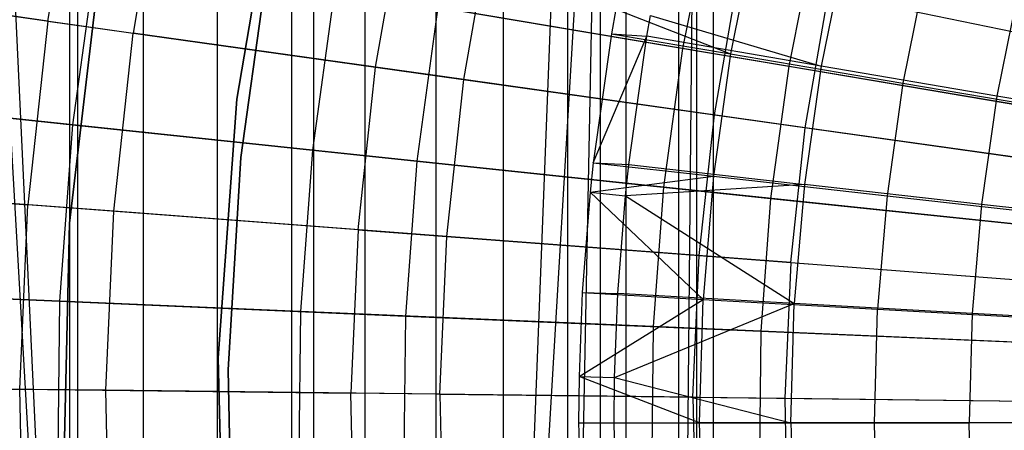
# Model space of a CAD drawing. Extents: x -8.3 to 8.8, y -6 to 6.
# Tile 55 of 177: x -2.6 to -1.6, y 0 to 0.4. Entities that reach past the tile are written whole.
import ezdxf

# ---------------------------------------------------------------- set-up
doc = ezdxf.new("R2010")
doc.units = 0
doc.header["$LTSCALE"] = 2.54
doc.layers.get('0').update_dxf_attribs({"linetype": 'CONTINUOUS'})

# ---------------------------------------------------------------- blocks, each defined once
blk = doc.blocks.new('DROPS_COLOR_A_STL')
at = {"color": 0}
for p, q in [((6.08506, -0.9, 18.45132), (6.08506, 0.9, 18.45132)), ((6.08506, -0.9, 18.45132), (6.08506, 0.9, 18.45132)), ((6.08506, -0.9, 29.31022), (6.08506, 0.9, 29.31022)), ((6.08506, -0.9, 29.31022), (6.08506, 0.9, 29.31022)), ((6.43877, -0.9, 53.17764), (6.43877, 0.9, 53.17764)), ((6.43877, -0.9, 53.17764), (6.43877, 0.9, 53.17764)), ((6.45591, 0.9, 35.96807), (6.43877, -0.9, 35.97332)), ((6.45591, 0.9, 35.96807), (6.43877, -0.9, 35.97332)), ((6.45591, 0.9, 35.96807), (6.45591, -0.9, 35.96807)), ((6.45591, 0.9, 35.96807), (6.45591, -0.9, 35.96807)), ((6.47225, -0.9, 18.2818), (6.47225, 0.9, 18.2818)), ((6.47225, -0.9, 18.2818), (6.47225, 0.9, 18.2818)), ((6.47225, -0.9, 29.47975), (6.47225, 0.9, 29.47975)), ((6.47225, -0.9, 29.47975), (6.47225, 0.9, 29.47975)), ((6.38725, 0.84897, 35.98934), (6.38738, -0.84909, 35.9893)), ((6.38725, 0.84897, 35.98934), (6.38738, -0.84909, 35.9893)), ((6.26863, -0.76781, 53.12345), (6.36271, 0.82857, 53.15388)), ((6.26863, -0.76781, 53.12345), (6.36271, 0.82857, 53.15388)), ((6.33072, -0.80506, 53.14366), (6.36271, 0.82857, 53.15388)), ((6.33072, -0.80506, 53.14366), (6.36271, 0.82857, 53.15388)), ((6.36271, -0.82857, 53.15388), (6.36271, 0.82857, 53.15388)), ((6.36271, -0.82857, 53.15388), (6.36271, 0.82857, 53.15388)), ((6.3306, 0.80498, 53.14362), (6.26863, -0.76781, 53.12345)), ((6.3306, 0.80498, 53.14362), (6.26863, -0.76781, 53.12345)), ((6.33072, 0.80506, 36.00731), (6.33072, -0.80506, 36.00731)), ((6.33072, 0.80506, 36.00731), (6.33072, -0.80506, 36.00731)), ((6.26863, 0.76781, 36.02752), (6.26844, -0.76771, 36.02758)), ((6.26863, 0.76781, 36.02752), (6.26844, -0.76771, 36.02758)), ((6.26844, 0.76771, 53.12339), (6.26863, -0.76781, 53.12345)), ((6.26844, 0.76771, 53.12339), (6.26863, -0.76781, 53.12345)), ((5.76492, 0.74445, 52.94069), (5.8485, -0.7173, 52.97338)), ((5.76492, 0.74445, 52.94069), (5.8485, -0.7173, 52.97338)), ((5.77993, 0.73856, 52.94663), (5.8485, -0.7173, 52.97338)), ((5.77993, 0.73856, 52.94663), (5.8485, -0.7173, 52.97338)), ((6.20318, 0.73856, 53.10161), (6.20318, -0.73856, 53.10161)), ((6.20318, 0.73856, 53.10161), (6.20318, -0.73856, 53.10161)), ((6.20318, 0.73856, 36.04936), (6.20318, -0.73856, 36.04936)), ((6.20318, 0.73856, 36.04936), (6.20318, -0.73856, 36.04936)), ((5.84852, 0.7173, 52.97339), (5.8485, -0.7173, 52.97338)), ((5.84852, 0.7173, 52.97339), (5.8485, -0.7173, 52.97338)), ((5.85616, 0.71548, 36.17464), (5.85616, -0.71548, 36.17464)), ((5.85616, 0.71548, 36.17464), (5.85616, -0.71548, 36.17464)), ((6.13442, 0.71726, 36.07291), (6.13432, -0.71723, 36.07295)), ((6.13442, 0.71726, 36.07291), (6.13432, -0.71723, 36.07295)), ((6.13432, 0.71723, 53.07802), (6.13442, -0.71726, 53.07806)), ((6.13432, 0.71723, 53.07802), (6.13442, -0.71726, 53.07806)), ((5.91964, 0.70433, 53.00045), (5.91964, -0.70433, 53.00045)), ((5.91964, 0.70433, 53.00045), (5.91964, -0.70433, 53.00045)), ((5.91964, 0.70433, 36.15052), (5.91964, -0.70433, 36.15052)), ((5.91964, 0.70433, 36.15052), (5.91964, -0.70433, 36.15052)), ((5.99159, 0.7, 53.02714), (5.99141, -0.7, 53.02707)), ((5.99159, 0.7, 53.02714), (5.99141, -0.7, 53.02707)), ((5.99141, 0.7, 36.1239), (5.99159, -0.7, 36.12383)), ((5.99141, 0.7, 36.1239), (5.99159, -0.7, 36.12383)), ((6.06347, 0.70433, 53.0531), (6.06347, -0.70433, 53.0531)), ((6.06347, 0.70433, 53.0531), (6.06347, -0.70433, 53.0531)), ((6.06347, 0.70433, 36.09787), (6.06347, -0.70433, 36.09787)), ((6.06347, 0.70433, 36.09787), (6.06347, -0.70433, 36.09787)), ((5.8274, 0.38916, 2.75623), (5.85801, 0.56546, 2.75623)), ((5.8274, 0.38916, 2.75623), (5.85801, 0.56546, 2.75623)), ((6.01051, 0.3134, 171.70681), (6.05281, 0.56104, 171.70681)), ((6.05281, 0.56104, 164.10681), (6.01051, 0.3134, 164.10681)), ((6.05281, 0.56104, 164.10681), (6.01051, 0.3134, 164.10681)), ((6.01051, 0.3134, 171.70681), (6.05281, 0.56104, 171.70681)), ((5.93963, 0.54858, 12.88046), (5.90993, 0.37754, 12.88046)), ((5.93963, 0.54858, 12.88046), (5.90993, 0.37754, 12.88046)), ((6.14493, 0.34446, 2.57416), (6.17203, 0.5005, 2.57416)), ((6.14493, 0.34446, 2.57416), (6.17203, 0.5005, 2.57416)), ((6.23039, 0.33243, 13.05722), (6.25654, 0.48302, 13.05722)), ((6.23039, 0.33243, 13.05722), (6.25654, 0.48302, 13.05722)), ((6.5122, 0.4746, 13.53708), (6.48886, 0.35726, 13.53708)), ((6.5122, 0.4746, 13.53708), (6.48886, 0.35726, 13.53708)), ((6.04292, 0.46101, 164.40681), (6.01434, 0.25707, 164.40681)), ((6.01434, 0.25707, 164.30681), (6.04292, 0.46101, 164.30681)), ((6.04292, 0.46101, 164.40681), (6.01434, 0.25707, 164.40681)), ((6.01434, 0.25707, 164.30681), (6.04292, 0.46101, 164.30681)), ((6.59939, 0.45894, 13.48916), (6.57662, 0.3455, 13.48916)), ((6.59939, 0.45894, 13.48916), (6.57662, 0.3455, 13.48916)), ((5.87851, 0.44929, 171.70681), (5.84836, 0.19326, 171.70681)), ((5.84836, 0.19326, 164.10681), (5.87851, 0.44929, 164.10681)), ((5.87851, 0.44929, 171.70681), (5.84836, 0.19326, 171.70681)), ((5.84836, 0.19326, 164.10681), (5.87851, 0.44929, 164.10681)), ((5.8274, 0.38916, 2.75623), (5.52175, 0.43219, 2.95796)), ((5.8274, 0.38916, 2.75623), (5.52175, 0.43219, 2.95796)), ((6.4731, 0.29825, 2.41249), (6.49656, 0.43337, 2.41249)), ((6.4731, 0.29825, 2.41249), (6.49656, 0.43337, 2.41249)), ((6.83036, 0.36432, 2.27183), (6.49656, 0.43337, 2.41249)), ((6.83036, 0.36432, 2.27183), (6.49656, 0.43337, 2.41249)), ((6.67731, 0.43691, 13.61153), (6.65582, 0.32889, 13.61153)), ((6.67731, 0.43691, 13.61153), (6.65582, 0.32889, 13.61153)), ((5.60104, 0.42103, 12.68383), (5.90993, 0.37754, 12.88046)), ((5.60104, 0.42103, 12.68383), (5.90993, 0.37754, 12.88046)), ((6.76768, 0.42017, 13.56327), (6.74683, 0.31631, 13.56327)), ((6.76768, 0.42017, 13.56327), (6.74683, 0.31631, 13.56327)), ((6.56115, 0.28586, 13.21341), (6.58364, 0.41536, 13.21341)), ((6.56115, 0.28586, 13.21341), (6.58364, 0.41536, 13.21341)), ((6.91965, 0.34585, 13.34844), (6.58364, 0.41536, 13.21341)), ((6.91965, 0.34585, 13.34844), (6.58364, 0.41536, 13.21341)), ((6.37749, 0.4005, 13.48253), (6.37335, 0.37689, 13.48253)), ((6.37749, 0.4005, 13.48253), (6.37335, 0.37689, 13.48253)), ((6.37749, 0.4005, 13.48253), (6.48886, 0.35726, 13.53708)), ((6.37749, 0.4005, 13.48253), (6.48886, 0.35726, 13.53708)), ((6.40782, 0.37444, 13.4103), (6.41133, 0.39437, 13.4103)), ((6.40782, 0.37444, 13.4103), (6.41133, 0.39437, 13.4103)), ((6.41133, 0.39437, 13.4103), (6.57662, 0.3455, 13.48916)), ((6.41133, 0.39437, 13.4103), (6.57662, 0.3455, 13.48916)), ((5.8274, 0.38916, 2.75623), (5.80815, 0.21126, 2.75623)), ((5.8274, 0.38916, 2.75623), (5.80815, 0.21126, 2.75623)), ((5.8274, 0.38916, 2.75623), (6.14493, 0.34446, 2.57416)), ((5.8274, 0.38916, 2.75623), (6.14493, 0.34446, 2.57416)), ((5.89125, 0.20495, 12.88046), (5.90993, 0.37754, 12.88046)), ((5.89125, 0.20495, 12.88046), (5.90993, 0.37754, 12.88046)), ((6.23039, 0.33243, 13.05722), (5.90993, 0.37754, 12.88046)), ((6.23039, 0.33243, 13.05722), (5.90993, 0.37754, 12.88046)), ((6.37335, 0.37689, 13.48253), (6.3557, 0.25192, 13.48253)), ((6.37335, 0.37689, 13.48253), (6.3557, 0.25192, 13.48253)), ((6.3557, 0.25192, 13.48253), (6.40782, 0.37444, 13.4103)), ((6.3557, 0.25192, 13.48253), (6.40782, 0.37444, 13.4103)), ((6.37335, 0.37689, 13.48253), (6.48886, 0.35726, 13.53708)), ((6.37335, 0.37689, 13.48253), (6.48886, 0.35726, 13.53708)), ((6.37335, 0.37689, 13.48253), (6.40782, 0.37444, 13.4103)), ((6.37335, 0.37689, 13.48253), (6.40782, 0.37444, 13.4103)), ((6.39013, 0.25029, 13.4103), (6.40782, 0.37444, 13.4103)), ((6.39013, 0.25029, 13.4103), (6.40782, 0.37444, 13.4103)), ((6.57662, 0.3455, 13.48916), (6.40782, 0.37444, 13.4103)), ((6.57662, 0.3455, 13.48916), (6.40782, 0.37444, 13.4103)), ((6.48886, 0.35726, 13.53708), (6.47214, 0.2388, 13.53708)), ((6.48886, 0.35726, 13.53708), (6.47214, 0.2388, 13.53708)), ((6.48886, 0.35726, 13.53708), (6.65582, 0.32889, 13.61153)), ((6.48886, 0.35726, 13.53708), (6.65582, 0.32889, 13.61153)), ((6.12789, 0.18699, 2.57416), (6.14493, 0.34446, 2.57416)), ((6.12789, 0.18699, 2.57416), (6.14493, 0.34446, 2.57416)), ((6.14493, 0.34446, 2.57416), (6.4731, 0.29825, 2.41249)), ((6.14493, 0.34446, 2.57416), (6.4731, 0.29825, 2.41249)), ((6.57662, 0.3455, 13.48916), (6.5603, 0.23095, 13.48916)), ((6.57662, 0.3455, 13.48916), (6.5603, 0.23095, 13.48916)), ((6.74683, 0.31631, 13.56327), (6.57662, 0.3455, 13.48916)), ((6.74683, 0.31631, 13.56327), (6.57662, 0.3455, 13.48916)), ((6.21394, 0.18046, 13.05722), (6.23039, 0.33243, 13.05722)), ((6.21394, 0.18046, 13.05722), (6.23039, 0.33243, 13.05722)), ((6.56115, 0.28586, 13.21341), (6.23039, 0.33243, 13.05722)), ((6.56115, 0.28586, 13.21341), (6.23039, 0.33243, 13.05722)), ((6.65582, 0.32889, 13.61153), (6.64043, 0.21984, 13.61153)), ((6.65582, 0.32889, 13.61153), (6.64043, 0.21984, 13.61153)), ((6.65582, 0.32889, 13.61153), (6.82248, 0.30058, 13.68072)), ((6.65582, 0.32889, 13.61153), (6.82248, 0.30058, 13.68072)), ((6.74683, 0.31631, 13.56327), (6.73189, 0.21144, 13.56327)), ((6.74683, 0.31631, 13.56327), (6.73189, 0.21144, 13.56327)), ((6.91657, 0.28721, 13.63179), (6.74683, 0.31631, 13.56327)), ((6.91657, 0.28721, 13.63179), (6.74683, 0.31631, 13.56327)), ((5.99231, 0.06283, 171.70681), (6.01051, 0.3134, 171.70681)), ((6.01051, 0.3134, 164.10681), (5.99231, 0.06283, 164.10681)), ((6.01051, 0.3134, 164.10681), (5.99231, 0.06283, 164.10681)), ((5.99231, 0.06283, 171.70681), (6.01051, 0.3134, 171.70681)), ((6.01051, 0.3134, 164.10681), (6.01051, 0.3134, 171.70681)), ((6.01051, 0.3134, 164.10681), (6.01051, 0.3134, 171.70681)), ((6.45835, 0.16191, 2.41249), (6.4731, 0.29825, 2.41249)), ((6.45835, 0.16191, 2.41249), (6.4731, 0.29825, 2.41249)), ((6.4731, 0.29825, 2.41249), (6.81063, 0.25073, 2.27183)), ((6.4731, 0.29825, 2.41249), (6.81063, 0.25073, 2.27183)), ((6.54701, 0.15518, 13.21341), (6.56115, 0.28586, 13.21341)), ((6.54701, 0.15518, 13.21341), (6.56115, 0.28586, 13.21341)), ((6.90093, 0.23802, 13.34844), (6.56115, 0.28586, 13.21341)), ((6.90093, 0.23802, 13.34844), (6.56115, 0.28586, 13.21341)), ((6.01434, 0.25707, 164.40681), (6.00207, 0.05149, 164.40681)), ((6.00207, 0.05149, 164.30681), (6.01434, 0.25707, 164.30681)), ((6.01434, 0.25707, 164.40681), (6.00207, 0.05149, 164.40681)), ((6.00207, 0.05149, 164.30681), (6.01434, 0.25707, 164.30681)), ((6.01434, 0.25707, 164.40681), (6.01434, 0.25707, 164.30681)), ((6.01434, 0.25707, 164.40681), (6.01434, 0.25707, 164.30681)), ((6.3557, 0.25192, 13.48253), (6.35267, 0.22332, 13.48253)), ((6.3557, 0.25192, 13.48253), (6.35267, 0.22332, 13.48253)), ((6.3557, 0.25192, 13.48253), (6.47214, 0.2388, 13.53708)), ((6.3557, 0.25192, 13.48253), (6.47214, 0.2388, 13.53708)), ((6.3557, 0.25192, 13.48253), (6.39013, 0.25029, 13.4103)), ((6.3557, 0.25192, 13.48253), (6.39013, 0.25029, 13.4103)), ((6.38689, 0.21991, 13.4103), (6.39013, 0.25029, 13.4103)), ((6.38689, 0.21991, 13.4103), (6.39013, 0.25029, 13.4103)), ((6.39013, 0.25029, 13.4103), (6.5603, 0.23095, 13.48916)), ((6.39013, 0.25029, 13.4103), (6.5603, 0.23095, 13.48916)), ((6.35267, 0.22332, 13.48253), (6.47214, 0.2388, 13.53708)), ((6.35267, 0.22332, 13.48253), (6.47214, 0.2388, 13.53708)), ((6.47214, 0.2388, 13.53708), (6.46208, 0.11959, 13.53708)), ((6.47214, 0.2388, 13.53708), (6.46208, 0.11959, 13.53708)), ((6.47214, 0.2388, 13.53708), (6.64043, 0.21984, 13.61153)), ((6.47214, 0.2388, 13.53708), (6.64043, 0.21984, 13.61153)), ((5.50037, 0.23462, 2.95796), (5.80815, 0.21126, 2.75623)), ((5.50037, 0.23462, 2.95796), (5.80815, 0.21126, 2.75623)), ((6.5603, 0.23095, 13.48916), (6.38689, 0.21991, 13.4103)), ((6.5603, 0.23095, 13.48916), (6.38689, 0.21991, 13.4103)), ((6.5603, 0.23095, 13.48916), (6.55049, 0.11566, 13.48916)), ((6.5603, 0.23095, 13.48916), (6.55049, 0.11566, 13.48916)), ((6.73189, 0.21144, 13.56327), (6.5603, 0.23095, 13.48916)), ((6.73189, 0.21144, 13.56327), (6.5603, 0.23095, 13.48916)), ((5.89125, 0.20495, 12.88046), (5.58021, 0.22856, 12.68383)), ((5.89125, 0.20495, 12.88046), (5.58021, 0.22856, 12.68383)), ((6.35267, 0.22332, 13.48253), (6.3451, 0.12616, 13.48253)), ((6.35267, 0.22332, 13.48253), (6.3451, 0.12616, 13.48253)), ((6.35267, 0.22332, 13.48253), (6.46208, 0.11959, 13.53708)), ((6.35267, 0.22332, 13.48253), (6.46208, 0.11959, 13.53708)), ((6.35267, 0.22332, 13.48253), (6.38689, 0.21991, 13.4103)), ((6.35267, 0.22332, 13.48253), (6.38689, 0.21991, 13.4103)), ((6.3795, 0.12535, 13.4103), (6.38689, 0.21991, 13.4103)), ((6.3795, 0.12535, 13.4103), (6.38689, 0.21991, 13.4103)), ((6.38689, 0.21991, 13.4103), (6.55049, 0.11566, 13.48916)), ((6.38689, 0.21991, 13.4103), (6.55049, 0.11566, 13.48916)), ((6.64043, 0.21984, 13.61153), (6.63117, 0.11009, 13.61153)), ((6.64043, 0.21984, 13.61153), (6.63117, 0.11009, 13.61153)), ((6.64043, 0.21984, 13.61153), (6.80841, 0.20091, 13.68072)), ((6.64043, 0.21984, 13.61153), (6.80841, 0.20091, 13.68072)), ((5.80033, 0.03249, 2.75623), (5.80815, 0.21126, 2.75623)), ((5.80033, 0.03249, 2.75623), (5.80815, 0.21126, 2.75623)), ((6.12789, 0.18699, 2.57416), (5.80815, 0.21126, 2.75623)), ((6.12789, 0.18699, 2.57416), (5.80815, 0.21126, 2.75623)), ((6.73189, 0.21144, 13.56327), (6.72291, 0.10589, 13.56327)), ((6.73189, 0.21144, 13.56327), (6.72291, 0.10589, 13.56327)), ((6.903, 0.19198, 13.63179), (6.73189, 0.21144, 13.56327)), ((6.903, 0.19198, 13.63179), (6.73189, 0.21144, 13.56327)), ((5.88367, 0.03152, 12.88046), (5.89125, 0.20495, 12.88046)), ((5.88367, 0.03152, 12.88046), (5.89125, 0.20495, 12.88046)), ((6.21394, 0.18046, 13.05722), (5.89125, 0.20495, 12.88046)), ((6.21394, 0.18046, 13.05722), (5.89125, 0.20495, 12.88046)), ((5.84836, 0.19326, 171.70681), (5.84231, -0.06447, 171.70681)), ((5.84231, -0.06447, 164.10681), (5.84836, 0.19326, 164.10681)), ((5.84836, 0.19326, 171.70681), (5.84231, -0.06447, 171.70681)), ((5.84231, -0.06447, 164.10681), (5.84836, 0.19326, 164.10681)), ((5.84836, 0.19326, 171.70681), (5.84836, 0.19326, 164.10681)), ((5.84836, 0.19326, 171.70681), (5.84836, 0.19326, 164.10681)), ((6.12789, 0.18699, 2.57416), (6.12097, 0.02876, 2.57416)), ((6.12789, 0.18699, 2.57416), (6.12097, 0.02876, 2.57416)), ((6.12789, 0.18699, 2.57416), (6.45835, 0.16191, 2.41249)), ((6.12789, 0.18699, 2.57416), (6.45835, 0.16191, 2.41249)), ((6.20726, 0.02776, 13.05722), (6.21394, 0.18046, 13.05722)), ((6.20726, 0.02776, 13.05722), (6.21394, 0.18046, 13.05722)), ((6.54701, 0.15518, 13.21341), (6.21394, 0.18046, 13.05722)), ((6.54701, 0.15518, 13.21341), (6.21394, 0.18046, 13.05722)), ((6.45235, 0.0249, 2.41249), (6.45835, 0.16191, 2.41249)), ((6.45235, 0.0249, 2.41249), (6.45835, 0.16191, 2.41249)), ((6.45835, 0.16191, 2.41249), (6.79823, 0.13611, 2.27183)), ((6.45835, 0.16191, 2.41249), (6.79823, 0.13611, 2.27183)), ((6.54701, 0.15518, 13.21341), (6.54126, 0.02387, 13.21341)), ((6.54701, 0.15518, 13.21341), (6.54126, 0.02387, 13.21341)), ((6.54701, 0.15518, 13.21341), (6.88915, 0.12921, 13.34844)), ((6.54701, 0.15518, 13.21341), (6.88915, 0.12921, 13.34844)), ((6.3451, 0.12616, 13.48253), (6.342, 0.04473, 13.48253)), ((6.3451, 0.12616, 13.48253), (6.342, 0.04473, 13.48253)), ((6.3451, 0.12616, 13.48253), (6.46208, 0.11959, 13.53708)), ((6.3451, 0.12616, 13.48253), (6.46208, 0.11959, 13.53708)), ((6.3451, 0.12616, 13.48253), (6.3795, 0.12535, 13.4103)), ((6.3451, 0.12616, 13.48253), (6.3795, 0.12535, 13.4103)), ((6.37639, 0.04405, 13.4103), (6.3795, 0.12535, 13.4103)), ((6.37639, 0.04405, 13.4103), (6.3795, 0.12535, 13.4103)), ((6.55049, 0.11566, 13.48916), (6.3795, 0.12535, 13.4103)), ((6.55049, 0.11566, 13.48916), (6.3795, 0.12535, 13.4103)), ((6.342, 0.04473, 13.48253), (6.46208, 0.11959, 13.53708)), ((6.342, 0.04473, 13.48253), (6.46208, 0.11959, 13.53708)), ((6.37639, 0.04405, 13.4103), (6.55049, 0.11566, 13.48916)), ((6.37639, 0.04405, 13.4103), (6.55049, 0.11566, 13.48916)), ((6.45873, 0, 13.53708), (6.46208, 0.11959, 13.53708)), ((6.45873, 0, 13.53708), (6.46208, 0.11959, 13.53708)), ((6.46208, 0.11959, 13.53708), (6.63117, 0.11009, 13.61153)), ((6.46208, 0.11959, 13.53708), (6.63117, 0.11009, 13.61153)), ((6.54721, 0, 13.48916), (6.55049, 0.11566, 13.48916)), ((6.54721, 0, 13.48916), (6.55049, 0.11566, 13.48916)), ((6.72291, 0.10589, 13.56327), (6.55049, 0.11566, 13.48916)), ((6.72291, 0.10589, 13.56327), (6.55049, 0.11566, 13.48916)), ((6.62808, 0, 13.61153), (6.63117, 0.11009, 13.61153)), ((6.62808, 0, 13.61153), (6.63117, 0.11009, 13.61153)), ((6.63117, 0.11009, 13.61153), (6.79995, 0.10061, 13.68072)), ((6.63117, 0.11009, 13.61153), (6.79995, 0.10061, 13.68072)), ((6.72291, 0.10589, 13.56327), (6.71991, 0, 13.56327)), ((6.72291, 0.10589, 13.56327), (6.71991, 0, 13.56327)), ((6.89484, 0.09615, 13.63179), (6.72291, 0.10589, 13.56327)), ((6.89484, 0.09615, 13.63179), (6.72291, 0.10589, 13.56327)), ((5.99839, -0.18833, 171.70681), (5.99231, 0.06283, 171.70681)), ((5.99231, 0.06283, 164.10681), (5.99839, -0.18833, 164.10681)), ((5.99231, 0.06283, 164.10681), (5.99839, -0.18833, 164.10681)), ((5.99231, 0.06283, 164.10681), (5.99231, 0.06283, 171.70681)), ((5.99839, -0.18833, 171.70681), (5.99231, 0.06283, 171.70681)), ((5.99231, 0.06283, 164.10681), (5.99231, 0.06283, 171.70681)), ((6.00207, 0.05149, 164.40681), (6.00616, -0.1544, 164.40681)), ((6.00616, -0.1544, 164.30681), (6.00207, 0.05149, 164.30681)), ((6.00207, 0.05149, 164.40681), (6.00616, -0.1544, 164.40681)), ((6.00207, 0.05149, 164.40681), (6.00207, 0.05149, 164.30681)), ((6.00616, -0.1544, 164.30681), (6.00207, 0.05149, 164.30681)), ((6.00207, 0.05149, 164.40681), (6.00207, 0.05149, 164.30681)), ((6.342, 0.04473, 13.48253), (6.34156, 0, 13.48253)), ((6.342, 0.04473, 13.48253), (6.34156, 0, 13.48253)), ((6.45873, 0, 13.53708), (6.342, 0.04473, 13.48253)), ((6.45873, 0, 13.53708), (6.342, 0.04473, 13.48253)), ((6.342, 0.04473, 13.48253), (6.37639, 0.04405, 13.4103)), ((6.342, 0.04473, 13.48253), (6.37639, 0.04405, 13.4103)), ((6.37595, 0, 13.4103), (6.37639, 0.04405, 13.4103)), ((6.37595, 0, 13.4103), (6.37639, 0.04405, 13.4103)), ((6.37639, 0.04405, 13.4103), (6.54721, 0, 13.48916)), ((6.37639, 0.04405, 13.4103), (6.54721, 0, 13.48916)), ((5.49169, 0.03609, 2.95796), (5.80033, 0.03249, 2.75623)), ((5.49169, 0.03609, 2.95796), (5.80033, 0.03249, 2.75623)), ((5.88367, 0.03152, 12.88046), (5.57175, 0.03515, 12.68383)), ((5.88367, 0.03152, 12.88046), (5.57175, 0.03515, 12.68383)), ((5.80033, 0.03249, 2.75623), (6.12097, 0.02876, 2.57416)), ((5.80398, -0.14641, 2.75623), (5.80033, 0.03249, 2.75623)), ((5.80033, 0.03249, 2.75623), (6.12097, 0.02876, 2.57416)), ((5.80398, -0.14641, 2.75623), (5.80033, 0.03249, 2.75623)), ((5.88721, -0.14204, 12.88046), (5.88367, 0.03152, 12.88046)), ((6.20726, 0.02776, 13.05722), (5.88367, 0.03152, 12.88046)), ((6.20726, 0.02776, 13.05722), (5.88367, 0.03152, 12.88046)), ((5.88721, -0.14204, 12.88046), (5.88367, 0.03152, 12.88046)), ((6.45235, 0.0249, 2.41249), (6.12097, 0.02876, 2.57416)), ((6.1242, -0.12959, 2.57416), (6.12097, 0.02876, 2.57416)), ((6.45235, 0.0249, 2.41249), (6.12097, 0.02876, 2.57416)), ((6.1242, -0.12959, 2.57416), (6.12097, 0.02876, 2.57416)), ((6.20726, 0.02776, 13.05722), (6.21038, -0.12506, 13.05722)), ((6.20726, 0.02776, 13.05722), (6.21038, -0.12506, 13.05722)), ((6.20726, 0.02776, 13.05722), (6.54126, 0.02387, 13.21341)), ((6.20726, 0.02776, 13.05722), (6.54126, 0.02387, 13.21341)), ((6.45235, 0.0249, 2.41249), (6.79319, 0.02094, 2.27183)), ((6.45235, 0.0249, 2.41249), (6.45515, -0.11221, 2.41249)), ((6.45235, 0.0249, 2.41249), (6.45515, -0.11221, 2.41249)), ((6.45235, 0.0249, 2.41249), (6.79319, 0.02094, 2.27183)), ((6.54126, 0.02387, 13.21341), (6.54395, -0.10754, 13.21341)), ((6.54126, 0.02387, 13.21341), (6.54395, -0.10754, 13.21341)), ((6.54126, 0.02387, 13.21341), (6.88437, 0.01987, 13.34844)), ((6.54126, 0.02387, 13.21341), (6.88437, 0.01987, 13.34844)), ((6.34156, 0, 13.48253), (6.45873, 0, 13.53708)), ((6.34156, 0, 13.48253), (6.3451, -0.12616, 13.48253)), ((6.34156, 0, 13.48253), (6.45873, 0, 13.53708)), ((6.34156, 0, 13.48253), (6.3451, -0.12616, 13.48253)), ((6.34156, 0, 13.48253), (6.37595, 0, 13.4103)), ((6.34156, 0, 13.48253), (6.37595, 0, 13.4103)), ((6.37595, 0, 13.4103), (6.54721, 0, 13.48916)), ((6.3795, -0.12535, 13.4103), (6.37595, 0, 13.4103)), ((6.37595, 0, 13.4103), (6.54721, 0, 13.48916)), ((6.3795, -0.12535, 13.4103), (6.37595, 0, 13.4103)), ((6.46208, -0.11959, 13.53708), (6.45873, 0, 13.53708)), ((6.46208, -0.11959, 13.53708), (6.45873, 0, 13.53708)), ((6.62808, 0, 13.61153), (6.45873, 0, 13.53708)), ((6.62808, 0, 13.61153), (6.45873, 0, 13.53708)), ((6.54721, 0, 13.48916), (6.55049, -0.11566, 13.48916)), ((6.54721, 0, 13.48916), (6.55049, -0.11566, 13.48916)), ((6.54721, 0, 13.48916), (6.71991, 0, 13.56327)), ((6.54721, 0, 13.48916), (6.71991, 0, 13.56327)), ((6.63117, -0.11009, 13.61153), (6.62808, 0, 13.61153)), ((6.63117, -0.11009, 13.61153), (6.62808, 0, 13.61153)), ((6.79713, 0, 13.68072), (6.62808, 0, 13.61153)), ((6.79713, 0, 13.68072), (6.62808, 0, 13.61153)), ((6.72291, -0.10589, 13.56327), (6.71991, 0, 13.56327)), ((6.89212, 0, 13.63179), (6.71991, 0, 13.56327)), ((6.72291, -0.10589, 13.56327), (6.71991, 0, 13.56327)), ((6.89212, 0, 13.63179), (6.71991, 0, 13.56327))]:
    blk.add_line(p, q, dxfattribs=at)
blk = doc.blocks.new('GROUP_1')
at = {"color": 0}
for p, q in [((6.38376, 6.49414, 0.40992), (6.35706, 6.36122, 0.40992)), ((6.38376, 6.49414, 0.40992), (6.35706, 6.36122, 0.40992)), ((6.48535, 6.47042, 11.62964), (6.45992, 6.34386, 11.62964)), ((6.48535, 6.47042, 11.62964), (6.45992, 6.34386, 11.62964)), ((5.78942, 6.457, 11.32992), (5.76618, 6.2872, 11.32992)), ((5.78942, 6.457, 11.32992), (5.76618, 6.2872, 11.32992)), ((6.01984, 6.41812, 0.55563), (5.99857, 6.26272, 0.55563)), ((6.01984, 6.41812, 0.55563), (5.99857, 6.26272, 0.55563)), ((6.35706, 6.36122, 0.40992), (6.01984, 6.41812, 0.55563)), ((6.35706, 6.36122, 0.40992), (6.01984, 6.41812, 0.55563)), ((6.12009, 6.4012, 11.49032), (6.09967, 6.25207, 11.49032)), ((6.12009, 6.4012, 11.49032), (6.09967, 6.25207, 11.49032)), ((6.12009, 6.4012, 11.49032), (6.45992, 6.34386, 11.62964)), ((6.12009, 6.4012, 11.49032), (6.45992, 6.34386, 11.62964)), ((6.35706, 6.36122, 0.40992), (6.33867, 6.22689, 0.40992)), ((6.35706, 6.36122, 0.40992), (6.33867, 6.22689, 0.40992)), ((6.70252, 6.30292, 0.28567), (6.35706, 6.36122, 0.40992)), ((6.70252, 6.30292, 0.28567), (6.35706, 6.36122, 0.40992)), ((6.45992, 6.34386, 11.62964), (6.44241, 6.21596, 11.62964)), ((6.45992, 6.34386, 11.62964), (6.44241, 6.21596, 11.62964)), ((6.45992, 6.34386, 11.62964), (6.8076, 6.28519, 11.74735)), ((6.45992, 6.34386, 11.62964), (6.8076, 6.28519, 11.74735)), ((5.4432, 6.32122, 11.14907), (5.76618, 6.2872, 11.32992)), ((5.4432, 6.32122, 11.14907), (5.76618, 6.2872, 11.32992)), ((5.99857, 6.26272, 0.55563), (5.6681, 6.29753, 0.72223)), ((5.99857, 6.26272, 0.55563), (5.6681, 6.29753, 0.72223)), ((5.76618, 6.2872, 11.32992), (5.75353, 6.11629, 11.32992)), ((5.76618, 6.2872, 11.32992), (5.75353, 6.11629, 11.32992)), ((5.76618, 6.2872, 11.32992), (6.09967, 6.25207, 11.49032)), ((5.76618, 6.2872, 11.32992), (6.09967, 6.25207, 11.49032)), ((5.99857, 6.26272, 0.55563), (5.987, 6.1063, 0.55563)), ((5.99857, 6.26272, 0.55563), (5.987, 6.1063, 0.55563)), ((6.33867, 6.22689, 0.40992), (5.99857, 6.26272, 0.55563)), ((6.33867, 6.22689, 0.40992), (5.99857, 6.26272, 0.55563)), ((6.09967, 6.25207, 11.49032), (6.08857, 6.10196, 11.49032)), ((6.09967, 6.25207, 11.49032), (6.08857, 6.10196, 11.49032)), ((6.09967, 6.25207, 11.49032), (6.44241, 6.21596, 11.62964)), ((6.09967, 6.25207, 11.49032), (6.44241, 6.21596, 11.62964)), ((6.33867, 6.22689, 0.40992), (6.32867, 6.09169, 0.40992)), ((6.33867, 6.22689, 0.40992), (6.32867, 6.09169, 0.40992)), ((6.68709, 6.19019, 0.28567), (6.33867, 6.22689, 0.40992)), ((6.68709, 6.19019, 0.28567), (6.33867, 6.22689, 0.40992)), ((6.44241, 6.21596, 11.62964), (6.43288, 6.08723, 11.62964)), ((6.44241, 6.21596, 11.62964), (6.43288, 6.08723, 11.62964)), ((6.44241, 6.21596, 11.62964), (6.79307, 6.17903, 11.74735)), ((6.44241, 6.21596, 11.62964), (6.79307, 6.17903, 11.74735)), ((5.42906, 6.13016, 11.14907), (5.75353, 6.11629, 11.32992)), ((5.42906, 6.13016, 11.14907), (5.75353, 6.11629, 11.32992)), ((5.987, 6.1063, 0.55563), (5.655, 6.1205, 0.72223)), ((5.987, 6.1063, 0.55563), (5.655, 6.1205, 0.72223)), ((5.75353, 6.11629, 11.32992), (5.75154, 5.94492, 11.32992)), ((5.75353, 6.11629, 11.32992), (5.75154, 5.94492, 11.32992)), ((5.75353, 6.11629, 11.32992), (6.08857, 6.10196, 11.49032)), ((5.75353, 6.11629, 11.32992), (6.08857, 6.10196, 11.49032)), ((5.987, 6.1063, 0.55563), (5.98517, 5.94946, 0.55563)), ((5.987, 6.1063, 0.55563), (5.98517, 5.94946, 0.55563)), ((6.32867, 6.09169, 0.40992), (5.987, 6.1063, 0.55563)), ((6.32867, 6.09169, 0.40992), (5.987, 6.1063, 0.55563)), ((6.08857, 6.10196, 11.49032), (6.08682, 5.95144, 11.49032)), ((6.08857, 6.10196, 11.49032), (6.08682, 5.95144, 11.49032)), ((6.08857, 6.10196, 11.49032), (6.43288, 6.08723, 11.62964)), ((6.08857, 6.10196, 11.49032), (6.43288, 6.08723, 11.62964)), ((6.32867, 6.09169, 0.40992), (6.32709, 5.95612, 0.40992)), ((6.32867, 6.09169, 0.40992), (6.32709, 5.95612, 0.40992)), ((6.67869, 6.07672, 0.28567), (6.32867, 6.09169, 0.40992)), ((6.67869, 6.07672, 0.28567), (6.32867, 6.09169, 0.40992)), ((6.43288, 6.08723, 11.62964), (6.43138, 5.95815, 11.62964)), ((6.43288, 6.08723, 11.62964), (6.43138, 5.95815, 11.62964)), ((6.43288, 6.08723, 11.62964), (6.78516, 6.07216, 11.74735)), ((6.43288, 6.08723, 11.62964), (6.78516, 6.07216, 11.74735))]:
    blk.add_line(p, q, dxfattribs=at)
blk.add_blockref('DROPS_COLOR_A_STL', (-0.0852, 5.99854, -1.80007), dxfattribs=at)

msp = doc.modelspace()

# ---------------------------------------------------------------- block references
at = {"color": 0}
msp.add_blockref('GROUP_1', (-8.3148, -5.99854, 1.80007), dxfattribs=at)

doc.saveas('drawing.dxf')
